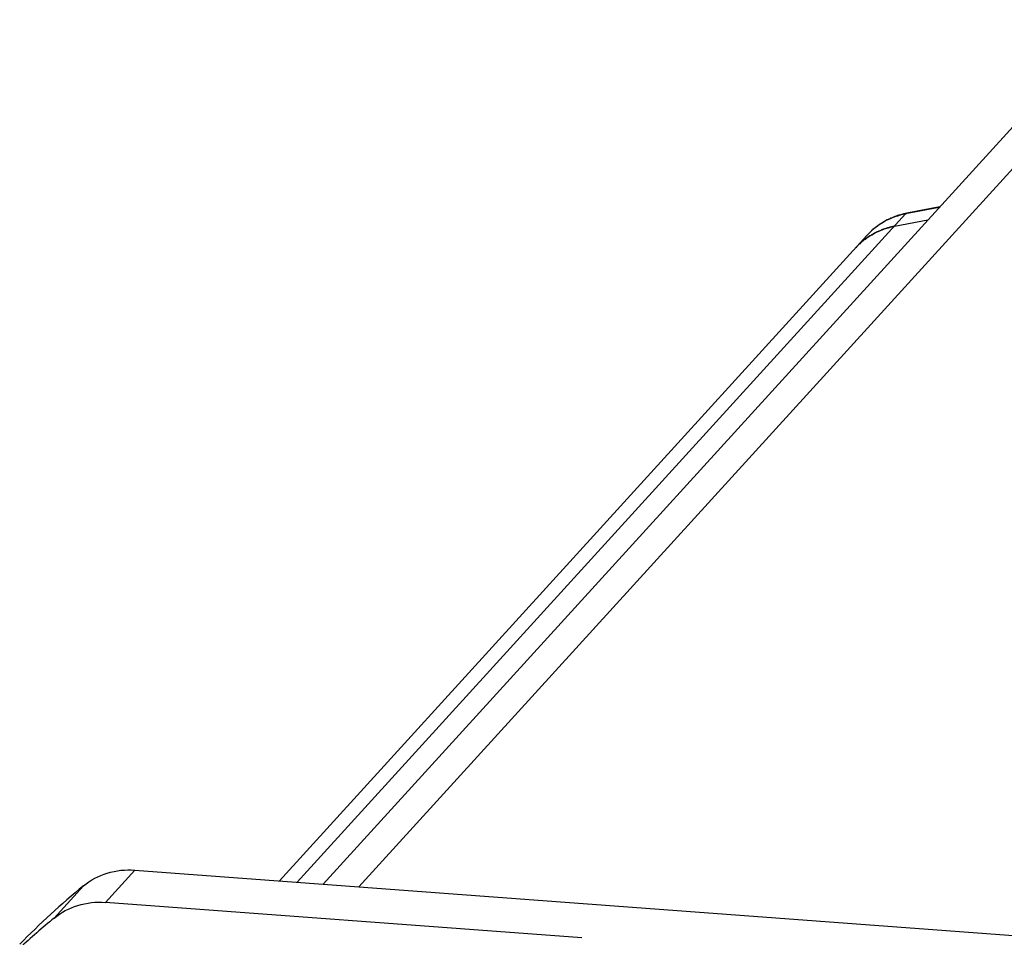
# Model space of a CAD drawing. Header units: millimetres. Extents: x 0 to 420, y 0 to 297.
# Tile 13 of 42: x 114 to 154, y 71 to 108. Entities that reach past the tile are written whole.
import ezdxf

# ---------------------------------------------------------------- set-up
doc = ezdxf.new("R2010")
doc.units = ezdxf.units.MM
doc.header["$LTSCALE"] = 23.1
doc.layers.add('COMPONENTS', color=7, linetype='CONTINUOUS')

msp = doc.modelspace()

# ---------------------------------------------------------------- linework, layer by layer
at = {"layer": 'COMPONENTS', "color": 7, "linetype": 'CONTINUOUS'}
for p, q in [((158.48131, 108.11364), (126.60254, 73.10734)), ((151.57671, 100.53165), (150.24254, 100.27723)), ((149.73742, 99.74758), (151.09918, 100.00726)), ((148.62784, 99.38009), (124.82326, 73.24011)), ((118.96707, 73.67711), (164.16113, 70.30465)), ((137.07109, 70.92847), (117.77524, 72.36835))]:
    msp.add_line(p, q, dxfattribs=at)
at = {"layer": 'COMPONENTS', "color": 9, "linetype": 'CONTINUOUS'}
for p, q in [((158.48159, 106.42766), (128.04045, 73.00004)), ((150.19193, 100.24668), (125.54888, 73.18596)), ((151.55369, 100.50636), (150.19193, 100.24668)), ((117.77524, 72.36835), (118.96707, 73.67711)), ((115.69749, 71.73052), (116.88932, 73.03928))]:
    msp.add_line(p, q, dxfattribs=at)
at = {"layer": 'COMPONENTS', "color": 7, "linetype": 'CONTINUOUS'}
for centre, radius, start, end in [((150.79624, 97.35642), 2.97268, 104.816742, 114.017619), ((150.80596, 97.32261), 3.00785, 101.866094, 104.830864), ((150.80618, 97.32161), 3.00888, 100.796641, 101.866324), ((150.75857, 97.4368), 2.88382, 117.017088, 137.634202), ((150.77744, 97.40229), 2.92313, 114.046765, 117.039147), ((150.28875, 96.85605), 2.94362, 100.794994, 105.689488), ((150.22307, 97.01022), 2.77526, 122.09557, 132.026998), ((150.23572, 96.99006), 2.79907, 120.602592, 122.095661), ((150.24265, 96.97817), 2.81283, 117.209755, 120.600839), ((150.24815, 96.96757), 2.82477, 115.357116, 117.210629), ((150.25441, 96.95403), 2.83969, 112.178269, 115.354332), ((150.26612, 96.9255), 2.87053, 110.508742, 112.179663), ((150.27719, 96.89544), 2.90256, 106.965736, 110.505491), ((150.28391, 96.87394), 2.92509, 105.692982, 106.968817), ((150.21038, 97.02542), 2.75547, 133.85105, 137.679561), ((150.21319, 97.02311), 2.75906, 127.120572, 137.658597), ((150.21377, 97.02192), 2.76036, 132.046157, 133.851419), ((137.67735, 47.74293), 32.74214, 129.412683, 135.547081), ((136.49416, 46.42317), 32.75613, 129.412134, 132.635326)]:
    msp.add_arc(centre, radius, start, end, dxfattribs=at)
at = {"layer": 'COMPONENTS', "color": 9, "linetype": 'CONTINUOUS'}
for points, knots in [([(150.19193, 100.24668), (149.89328, 100.18973), (149.31343, 99.98355), (148.82976, 99.60176), (148.62785, 99.38009)], [0, 0, 0, 0, 0.50346696, 1, 1, 1, 1]), ([(150.19193, 100.24668), (150.1956, 100.2507), (150.20978, 100.26461), (150.22836, 100.27448), (150.24255, 100.27721)], [0, 0, 0, 0, 0.27372615, 1, 1, 1, 1])]:
    msp.add_open_spline(points, degree=3, knots=knots, dxfattribs=at)
at = {"layer": 'COMPONENTS', "color": 7, "linetype": 'CONTINUOUS'}
for points, knots in [([(148.54811, 99.2231), (148.63447, 99.28844), (148.99675, 99.53092), (149.41606, 99.68629), (149.73742, 99.74758)], [0, 0, 0, 0, 0.24869539, 1, 1, 1, 1]), ([(116.88932, 73.03928), (117.17097, 73.27073), (117.84146, 73.62766), (118.59475, 73.70489), (118.96707, 73.67711)], [0, 0, 0, 0, 0.49403796, 1, 1, 1, 1]), ([(115.69749, 71.73052), (115.97914, 71.96198), (116.64963, 72.31891), (117.40293, 72.39614), (117.77524, 72.36835)], [0, 0, 0, 0, 0.49403796, 1, 1, 1, 1])]:
    msp.add_open_spline(points, degree=3, knots=knots, dxfattribs=at)

doc.saveas('drawing.dxf')
